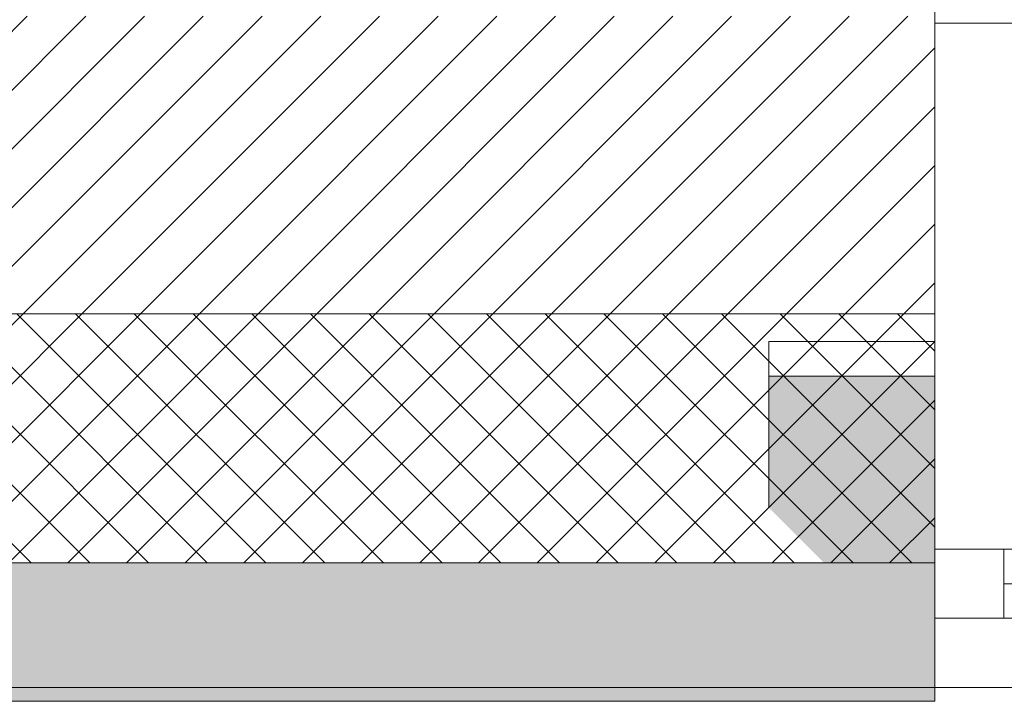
# Model space of a CAD drawing. Header units: millimetres. Extents: x -40968 to 13979, y -19284 to 4746.
# Tile 50 of 106: x -20895 to -20184, y -1699 to -1206. Entities that reach past the tile are written whole.
import ezdxf

# ---------------------------------------------------------------- set-up
doc = ezdxf.new("R2010")
doc.units = ezdxf.units.MM
doc.header["$MEASUREMENT"] = 0
doc.layers.add('12_FAÇ_Façana', color=7, linetype='Continuous')
doc.layers.add('Ventanas Archicad', color=7, linetype='Continuous')
for name, color, linetype, lineweight, true_color in [('12_FAÇ_Façana_Pluma_Nº__102', 7, 'Continuous', 5, 0xcccccc), ('12_FAÇ_Façana_Pluma_Nº__174', 7, 'Continuous', 13, 0xe4ad2c), ('12_FAÇ_Façana_Pluma_Nº__43', 7, 'Continuous', 5, 0xa4a4a6), ('Ventanas Archicad_Pluma_Nº__23', 7, 'Continuous', 5, 0xa4a4a6), ('Ventanas Archicad_Pluma_Nº__3', 7, 'Continuous', 5, 0xa4a4a4), ('Ventanas Archicad_Pluma_Nº__43', 7, 'Continuous', 5, 0xa4a4a6)]:
    doc.layers.add(name, color=color, linetype=linetype, lineweight=lineweight, true_color=true_color)
for name, color, linetype, lineweight in [('12_FAÇ_Façana_Pluma_Nº__2', 8, 'Continuous', 5), ('12_FAÇ_Façana_Pluma_Nº__7', 7, 'Continuous', 5), ('Ventanas Archicad_Pluma_Nº__7', 7, 'Continuous', 5)]:
    doc.layers.add(name, color=color, linetype=linetype, lineweight=lineweight)

# ---------------------------------------------------------------- blocks, each defined once
blk = doc.blocks.new('Muro_14_2', base_point=(-24166.43, -1193.98))
at = {"layer": '12_FAÇ_Façana_Pluma_Nº__102', "linetype": 'Continuous', "lineweight": 0, "true_color": 0xe5e5e5}
for points in [[(-21871.11, -1598.98), (-23038.42, -1598.98), (-23038.42, -1688.98), (-20233.93, -1688.98), (-20233.93, -1598.98), (-21518.13, -1598.98), (-21518.13, -1638.98), (-21871.11, -1638.98)], [(-24166.43, -1698.98), (-20233.93, -1698.98), (-20233.93, -1688.98), (-24166.43, -1688.98)]]:
    blk.add_hatch(color=254, dxfattribs=at).paths.add_polyline_path(points)
at = {"layer": '12_FAÇ_Façana_Pluma_Nº__174', "linetype": 'Continuous', "lineweight": 13, "true_color": 0xe4ad2c}
h = blk.add_hatch(dxfattribs=at)
h.set_pattern_fill('SATE_Aislamiento_0002', color=42, style=0, pattern_type=2)
h.set_pattern_definition([(45, (0, 0), (-21.213203, 21.213203), []), (135, (0, 0), (21.213203, 21.213203), [])])
h.paths.add_polyline_path([(-21518.13, -1598.98), (-20233.93, -1598.98), (-20233.93, -1418.98), (-21518.13, -1418.98)])
at = {"layer": '12_FAÇ_Façana_Pluma_Nº__2', "linetype": 'Continuous', "lineweight": 5}
h = blk.add_hatch(dxfattribs=at)
h.set_pattern_fill('Ceramic_0002', color=8, style=0, pattern_type=2)
h.set_pattern_definition([(45, (0, 0), (-21.213203, 21.213203), [])])
h.paths.add_polyline_path([(-21518.13, -1418.98), (-20233.93, -1418.98), (-20233.93, -1203.98), (-21518.13, -1203.98)])
at = {"layer": '12_FAÇ_Façana_Pluma_Nº__7', "color": 7, "linetype": 'Continuous', "lineweight": 5}
for p, q in [((-21518.13, -1418.98), (-20233.93, -1418.98)), ((-21518.13, -1598.98), (-20233.93, -1598.98)), ((-23038.42, -1688.98), (-20233.93, -1688.98))]:
    blk.add_line(p, q, dxfattribs=at)
at = {"layer": '12_FAÇ_Façana_Pluma_Nº__7', "color": 7, "linetype": 'Continuous', "lineweight": 5, "flags": 128}
for points in [[(-20233.93, -1698.98), (-20233.93, -1193.98)], [(-24166.43, -1698.98), (-20233.93, -1698.98)]]:
    blk.add_lwpolyline(points, dxfattribs=at)
blk = doc.blocks.new('Ventana Vertical Multi-Faja 27_5')
at = {"layer": 'Ventanas Archicad_Pluma_Nº__23', "color": 253, "linetype": 'Continuous', "lineweight": 5, "true_color": 0xa4a4a6}
for p, q in [((550, -50), (550, 0)), ((550, 0), (600, 0)), ((600, -50), (550, -50))]:
    blk.add_line(p, q, dxfattribs=at)
at = {"layer": 'Ventanas Archicad_Pluma_Nº__3', "color": 253, "linetype": 'Continuous', "lineweight": 5, "true_color": 0xa4a4a4}
for p, q in [((-600, 50), (600, 50)), ((-550, 0), (550, 0)), ((-550, -25), (550, -25)), ((550, -50), (-550, -50)), ((-600, -430), (600, -430))]:
    blk.add_line(p, q, dxfattribs=at)
at = {"layer": 'Ventanas Archicad_Pluma_Nº__43', "color": 253, "linetype": 'Continuous', "lineweight": 5, "true_color": 0xa4a4a6}
blk.add_line((600, -200), (600, -175), dxfattribs=at)
at = {"layer": 'Ventanas Archicad_Pluma_Nº__7', "color": 7, "linetype": 'Continuous', "lineweight": 5}
for p, q in [((600, 50), (600, 40)), ((600, 40), (600, 0)), ((600, 40), (600, 0)), ((600, 0), (600, -50)), ((600, 0), (600, -50)), ((600, 0), (600, -50)), ((600, 0), (600, -50)), ((600, -50), (600, -80)), ((600, -50), (600, -80)), ((600, -80), (600, -175)), ((600, -80), (600, -175)), ((600, -200), (600, -420)), ((600, -420), (600, -430))]:
    blk.add_line(p, q, dxfattribs=at)
blk = doc.blocks.new('Muro_16_2', base_point=(-20233.93, -1208.98))
at = {"layer": '12_FAÇ_Façana', "linetype": 'Continuous', "lineweight": 0, "true_color": 0x000000}
h = blk.add_hatch(dxfattribs=at)
h.set_pattern_fill('Yeso_0002', color=18, style=0, pattern_type=2)
h.set_pattern_definition([(0, (0, 0), (0, 75), [0, -75])])
h.paths.add_polyline_path([(-20233.93, -1438.98), (-20353.93, -1438.98), (-20353.93, -1463.98), (-20233.93, -1463.98)])
at = {"layer": '12_FAÇ_Façana_Pluma_Nº__102', "linetype": 'Continuous', "lineweight": 0, "true_color": 0xe5e5e5}
blk.add_hatch(color=254, dxfattribs=at).paths.add_polyline_path([(-20353.93, -1558.98), (-20233.93, -1678.98), (-20233.93, -1463.98), (-20353.93, -1463.98)])
at = {"layer": '12_FAÇ_Façana_Pluma_Nº__43', "color": 253, "linetype": 'Continuous', "lineweight": 5, "true_color": 0xa4a4a6}
for p, q in [((-20353.93, -1438.98), (-20233.93, -1438.98)), ((-20353.93, -1463.98), (-20353.93, -1438.98)), ((-20233.93, -1438.98), (-20233.93, -1463.98)), ((-20233.93, -1463.98), (-20353.93, -1463.98))]:
    blk.add_line(p, q, dxfattribs=at)
at = {"layer": '12_FAÇ_Façana_Pluma_Nº__7', "color": 7, "linetype": 'Continuous', "lineweight": 5}
for p, q in [((-20233.93, -1218.98), (-20233.93, -1208.98)), ((-20233.93, -1438.98), (-20233.93, -1218.98)), ((-20353.93, -1558.98), (-20353.93, -1463.98)), ((-20233.93, -1558.98), (-20233.93, -1463.98)), ((-20233.93, -1558.98), (-20233.93, -1463.98)), ((-20233.93, -1588.98), (-20233.93, -1558.98)), ((-20233.93, -1588.98), (-20233.93, -1558.98)), ((-20233.93, -1638.98), (-20233.93, -1588.98)), ((-20233.93, -1638.98), (-20233.93, -1588.98)), ((-20233.93, -1678.98), (-20233.93, -1638.98)), ((-20233.93, -1678.98), (-20233.93, -1638.98)), ((-20233.93, -1688.98), (-20233.93, -1678.98))]:
    blk.add_line(p, q, dxfattribs=at)
at = {"layer": 'Ventanas Archicad', "color": 253, "linetype": 'Continuous', "lineweight": 5, "true_color": 0xa4a4a6, "zscale": 1000, "rotation": 180}
blk.add_blockref('Ventana Vertical Multi-Faja 27_5', (-19633.93, -1638.98), dxfattribs=at)

msp = doc.modelspace()

# ---------------------------------------------------------------- block references
at = {"layer": '12_FAÇ_Façana', "color": 7, "lineweight": 20}
for name, p in [('Muro_14_2', (-24166.43, -1193.98)), ('Muro_16_2', (-20233.93, -1208.98))]:
    msp.add_blockref(name, p, dxfattribs=at)

doc.saveas('drawing.dxf')
